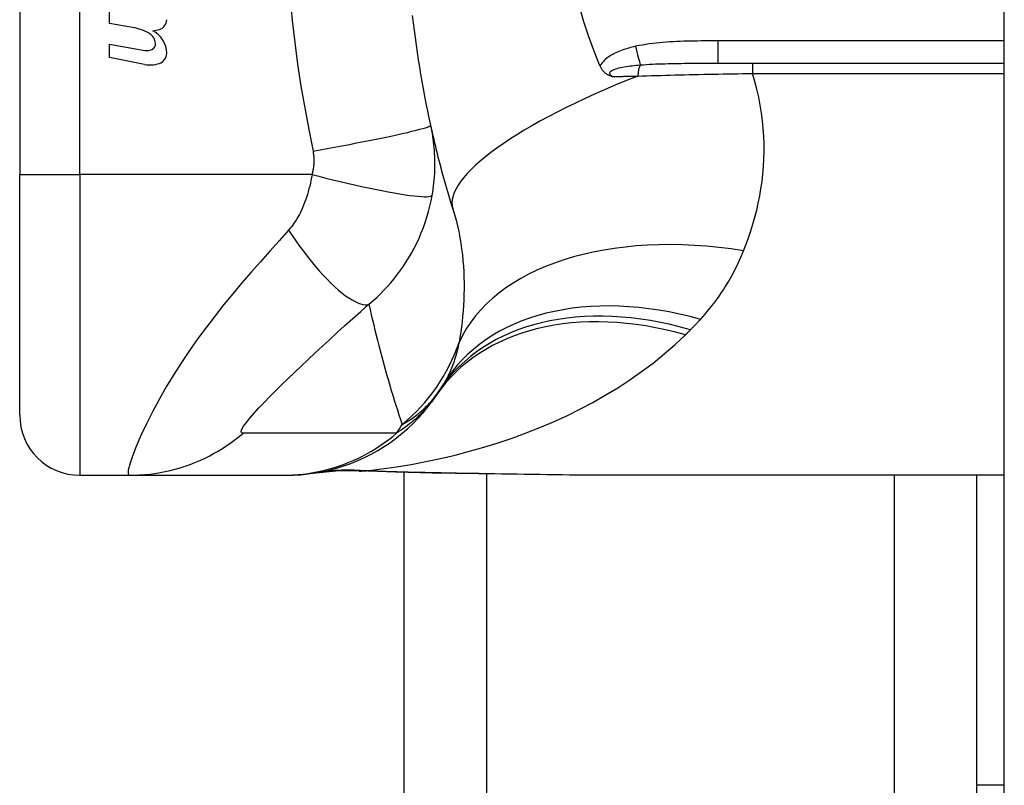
# Model space of a CAD drawing. Header units: inches. Extents: x 5 to 160, y 9 to 87.
# Tile 162 of 203: x 40.207 to 40.851, y 57.839 to 58.34. Entities that reach past the tile are written whole.
import ezdxf

# ---------------------------------------------------------------- set-up
doc = ezdxf.new("R2010")
doc.units = ezdxf.units.IN
doc.header["$MEASUREMENT"] = 0
doc.layers.add('Visible Edges(ANSI)', color=7, linetype='Continuous', lineweight=25)
doc.layers.add('Visible Tangent Edges(ANSI)', color=7, linetype='Continuous', lineweight=25)

msp = doc.modelspace()

# ---------------------------------------------------------------- linework, layer by layer
at = {"layer": 'Visible Edges(ANSI)'}
for p, q in [((40.8515, 21.03408), (40.8515, 62.51508)), ((40.20662, 58.61309), (40.20662, 58.23907)), ((40.26552, 58.33795), (40.26552, 58.34675)), ((40.28052, 58.33531), (40.26552, 58.33795)), ((40.26552, 58.32436), (40.28852, 58.3203)), ((40.26552, 58.31556), (40.26552, 58.32436)), ((40.28837, 58.31112), (40.26552, 58.31556)), ((40.6641, 58.3119), (40.8515, 58.3119)), ((40.20662, 58.08159), (40.20662, 58.23907)), ((40.24599, 58.04222), (40.27852, 58.04222)), ((40.27852, 58.04222), (40.37895, 58.04222)), ((40.37895, 58.04222), (40.38137, 58.04222)), ((40.4585, 42.15712), (40.4585, 58.04403)), ((40.8515, 58.04222), (40.59555, 58.04222)), ((40.8335, 57.83934), (40.8335, 58.04222)), ((40.8335, 57.71434), (40.8335, 57.83934)), ((40.8515, 57.83934), (40.8335, 57.83934))]:
    msp.add_line(p, q, dxfattribs=at)
at = {"layer": 'Visible Edges(ANSI)', "flags": 128}
for points in [[(40.47585, 58.27133), (40.47482, 58.27606), (40.47384, 58.28079), (40.47288, 58.28554), (40.47196, 58.29029), (40.47107, 58.29506), (40.47021, 58.29983), (40.46939, 58.30461), (40.46859, 58.3094), (40.46783, 58.31419), (40.4671, 58.31899), (40.46641, 58.3238), (40.46575, 58.32861), (40.46512, 58.33343), (40.46452, 58.33825), (40.46395, 58.34308)], [(40.58595, 58.3119), (40.58238, 58.32079), (40.57911, 58.32983), (40.57613, 58.33901), (40.57346, 58.34832)], [(40.58671, 58.31011), (40.58668, 58.31019), (40.58664, 58.31026), (40.58661, 58.31034), (40.58658, 58.31041), (40.58655, 58.31049), (40.58652, 58.31056), (40.58648, 58.31063), (40.58645, 58.31071), (40.58642, 58.31078), (40.58639, 58.31086), (40.58636, 58.31093), (40.58632, 58.31101), (40.58629, 58.31108), (40.58626, 58.31116), (40.58623, 58.31123), (40.5862, 58.31131), (40.58617, 58.31138), (40.58613, 58.31146), (40.5861, 58.31153), (40.58607, 58.31161), (40.58604, 58.31168), (40.58601, 58.31175), (40.58598, 58.31183), (40.58595, 58.3119)], [(40.59466, 58.30315), (40.59428, 58.30326), (40.5939, 58.30339), (40.59352, 58.30353), (40.59314, 58.30367), (40.59277, 58.30383), (40.59239, 58.304), (40.59202, 58.30418), (40.59165, 58.30438), (40.59128, 58.3046), (40.59091, 58.30484), (40.59054, 58.30509), (40.59018, 58.30537), (40.58982, 58.30568), (40.58947, 58.30601), (40.58913, 58.30636), (40.5888, 58.30672), (40.58848, 58.3071), (40.58818, 58.30749), (40.5879, 58.3079), (40.58763, 58.30832), (40.58738, 58.30875), (40.58714, 58.30919), (40.58692, 58.30965), (40.58671, 58.31011)], [(40.49031, 58.21658), (40.48963, 58.21878), (40.48895, 58.22099), (40.48828, 58.22321), (40.48762, 58.22544), (40.48697, 58.22767), (40.48632, 58.22991), (40.48568, 58.23215), (40.48505, 58.2344), (40.48442, 58.23666), (40.4838, 58.23892), (40.48319, 58.2412), (40.48258, 58.24347), (40.48198, 58.24576), (40.48139, 58.24805), (40.4808, 58.25035), (40.48022, 58.25265), (40.47965, 58.25496), (40.47909, 58.25728), (40.47853, 58.25961), (40.47798, 58.26194), (40.47743, 58.26428), (40.4769, 58.26662), (40.47637, 58.26898), (40.47585, 58.27133)], [(40.38137, 58.04222), (40.38602, 58.04231), (40.3907, 58.04259), (40.3954, 58.04306), (40.40011, 58.04372), (40.40483, 58.04457), (40.40954, 58.04563), (40.41422, 58.04688), (40.41887, 58.04833), (40.42347, 58.04998), (40.42801, 58.05182), (40.43247, 58.05385), (40.43685, 58.05606), (40.44114, 58.05846), (40.44532, 58.06103), (40.44938, 58.06377), (40.45332, 58.06666), (40.45712, 58.06971), (40.46077, 58.07289), (40.46427, 58.0762), (40.46762, 58.07964), (40.4708, 58.08318), (40.47382, 58.08682), (40.47666, 58.09055), (40.47933, 58.09435)], [(40.42887, 58.04502), (40.41369, 58.04497), (40.39858, 58.04348)], [(40.47697, 58.04368), (40.45267, 58.04418), (40.42887, 58.04502)], [(40.59555, 58.04222), (40.56654, 58.04236), (40.53704, 58.04272), (40.50715, 58.0432), (40.47697, 58.04368)]]:
    msp.add_lwpolyline(points, dxfattribs=at)
at = {"layer": 'Visible Edges(ANSI)'}
for centre, radius, start, end in [((40.29614, 58.34041), 0.00676, 286.9928, 359.47765), ((40.27558, 58.3047), 0.031, 58.55841, 80.82565), ((40.28725, 58.32406), 0.0084, 6.10268, 57.60833), ((40.29251, 58.35231), 0.0192, 273.6169, 286.9928), ((40.28653, 58.31844), 0.01637, 359.6788, 63.95078), ((40.29162, 58.32453), 0.004, 293.54875, 6.10268), ((40.28994, 58.32838), 0.0082, 259.9922, 293.54875), ((40.2959, 58.31839), 0.007, 288.47479, 359.6788), ((40.29203, 58.32996), 0.0192, 259, 288.47479), ((39.98682, 58.42608), 0.59381, 326.03787, 326.47918), ((40.38341, 58.16338), 0.11811, 326.47918, 328.69993), ((40.24599, 58.08159), 0.03937, 180, 270)]:
    msp.add_arc(centre, radius, start, end, dxfattribs=at)
at = {"layer": 'Visible Tangent Edges(ANSI)'}
for p, q in [((40.24599, 58.23907), (40.24599, 58.61309)), ((40.8515, 58.32648), (40.6641, 58.32648)), ((40.6641, 58.3119), (40.6641, 58.32648)), ((40.68654, 58.3119), (40.68654, 58.30516)), ((40.68654, 58.30516), (40.8515, 58.30516)), ((40.20662, 58.23907), (40.24599, 58.23907)), ((40.24599, 58.23907), (40.24599, 58.04222)), ((40.39807, 58.23907), (40.24599, 58.23907)), ((40.51235, 58.04311), (40.51235, 42.15804)), ((40.77965, 42.15894), (40.77965, 58.04222))]:
    msp.add_line(p, q, dxfattribs=at)
at = {"layer": 'Visible Tangent Edges(ANSI)', "flags": 128}
for points in [[(40.3837, 58.3541), (40.3851, 58.33976), (40.38676, 58.32544), (40.38867, 58.31116), (40.39085, 58.29691), (40.39328, 58.2827), (40.39598, 58.26854), (40.39873, 58.2544)], [(40.6641, 58.32648), (40.66184, 58.32648), (40.65958, 58.32648), (40.65732, 58.32647), (40.65506, 58.32645), (40.6528, 58.32643), (40.65054, 58.32641), (40.64828, 58.32637), (40.64602, 58.32633), (40.64376, 58.32627), (40.6415, 58.32621), (40.63924, 58.32613), (40.63699, 58.32603), (40.63473, 58.32592), (40.63247, 58.32579), (40.63021, 58.32564), (40.62795, 58.32546), (40.6257, 58.32527), (40.62344, 58.32504), (40.62119, 58.32479), (40.61895, 58.3245), (40.61671, 58.32417), (40.61448, 58.3238), (40.61226, 58.32339), (40.61004, 58.32293)], [(40.61004, 58.32293), (40.60894, 58.32268), (40.60783, 58.32241), (40.60673, 58.32213), (40.60562, 58.32183), (40.60452, 58.32151), (40.60343, 58.32118), (40.60234, 58.32082), (40.60126, 58.32044), (40.60019, 58.32004), (40.59913, 58.31962), (40.59808, 58.31917), (40.59705, 58.3187), (40.59603, 58.3182), (40.59503, 58.31766), (40.59405, 58.3171), (40.59309, 58.3165), (40.59215, 58.31586), (40.59124, 58.31518), (40.59036, 58.31446), (40.58951, 58.31368), (40.58872, 58.31286), (40.58798, 58.312), (40.58731, 58.31108), (40.58671, 58.31011)], [(40.59466, 58.30315), (40.59405, 58.30362), (40.59357, 58.30411), (40.59326, 58.30462), (40.59313, 58.30513), (40.59319, 58.30564), (40.59346, 58.30614), (40.59389, 58.30661), (40.59449, 58.30705), (40.59522, 58.30746), (40.59607, 58.30784), (40.59701, 58.30819), (40.59802, 58.30851), (40.59909, 58.30879), (40.60021, 58.30906), (40.60138, 58.3093), (40.60258, 58.30952), (40.60382, 58.30973), (40.60509, 58.30992), (40.60639, 58.31009), (40.60772, 58.31026), (40.60906, 58.3104), (40.61042, 58.31054), (40.6118, 58.31067), (40.61318, 58.31078)], [(40.61318, 58.31078), (40.61513, 58.31093), (40.6171, 58.31106), (40.6191, 58.31117), (40.62111, 58.31128), (40.62315, 58.31137), (40.6252, 58.31145), (40.62726, 58.31152), (40.62934, 58.31158), (40.63144, 58.31164), (40.63354, 58.31169), (40.63566, 58.31173), (40.63779, 58.31176), (40.63993, 58.31179), (40.64208, 58.31182), (40.64424, 58.31184), (40.64641, 58.31186), (40.6486, 58.31187), (40.65079, 58.31188), (40.65299, 58.31189), (40.6552, 58.3119), (40.65741, 58.3119), (40.65964, 58.3119), (40.66187, 58.3119), (40.6641, 58.3119)], [(40.6114, 58.30349), (40.6144, 58.30359), (40.61741, 58.30368), (40.62044, 58.30377), (40.62349, 58.30386), (40.62654, 58.30395), (40.62962, 58.30404), (40.6327, 58.30412), (40.6358, 58.3042), (40.63891, 58.30428), (40.64202, 58.30435), (40.64515, 58.30443), (40.64829, 58.3045), (40.65144, 58.30456), (40.6546, 58.30463), (40.65777, 58.30469), (40.66094, 58.30475), (40.66413, 58.30481), (40.66732, 58.30487), (40.67052, 58.30492), (40.67372, 58.30498), (40.67692, 58.30503), (40.68013, 58.30507), (40.68334, 58.30512), (40.68654, 58.30516)], [(40.68074, 58.18906), (40.68241, 58.19336), (40.684, 58.19771), (40.68549, 58.20212), (40.68687, 58.2066), (40.68815, 58.21112), (40.68933, 58.21571), (40.69038, 58.22034), (40.69132, 58.22502), (40.69213, 58.22975), (40.69281, 58.23453), (40.69336, 58.23935), (40.69378, 58.24421), (40.69405, 58.24911), (40.69418, 58.25405), (40.69416, 58.25903), (40.69399, 58.26404), (40.69365, 58.26909), (40.69316, 58.27418), (40.69249, 58.2793), (40.69166, 58.28445), (40.69065, 58.28961), (40.68946, 58.29479), (40.68809, 58.29998), (40.68654, 58.30516)], [(40.59466, 58.30315), (40.59535, 58.30316), (40.59604, 58.30317), (40.59673, 58.30319), (40.59742, 58.3032), (40.59811, 58.30322), (40.5988, 58.30323), (40.5995, 58.30324), (40.60019, 58.30326), (40.60089, 58.30327), (40.60158, 58.30329), (40.60228, 58.3033), (40.60298, 58.30331), (40.60367, 58.30333), (40.60437, 58.30334), (40.60507, 58.30336), (40.60577, 58.30337), (40.60648, 58.30339), (40.60718, 58.3034), (40.60788, 58.30342), (40.60858, 58.30343), (40.60929, 58.30344), (40.60999, 58.30346), (40.6107, 58.30347), (40.6114, 58.30349)], [(40.39873, 58.2544), (40.40336, 58.25522), (40.40808, 58.25607), (40.41287, 58.25695), (40.41769, 58.25784), (40.42252, 58.25875), (40.42731, 58.25967), (40.43205, 58.26059), (40.43669, 58.26151), (40.44119, 58.26243), (40.44552, 58.26332), (40.44965, 58.26419), (40.45354, 58.26504), (40.45717, 58.26585), (40.46051, 58.26661), (40.46354, 58.26733), (40.46625, 58.26801), (40.46861, 58.26862), (40.47064, 58.26918), (40.47232, 58.26969), (40.47366, 58.27013), (40.47467, 58.27052), (40.47536, 58.27085), (40.47575, 58.27112), (40.47585, 58.27133)], [(40.47677, 58.22533), (40.47712, 58.22741), (40.47743, 58.22947), (40.4777, 58.23152), (40.47793, 58.23354), (40.47813, 58.23556), (40.47829, 58.23758), (40.47842, 58.23962), (40.47851, 58.24162), (40.47857, 58.24356), (40.47859, 58.24548), (40.47858, 58.24738), (40.47855, 58.24927), (40.47848, 58.25114), (40.47838, 58.253), (40.47826, 58.25486), (40.47811, 58.25672), (40.47792, 58.25857), (40.47771, 58.26041), (40.47747, 58.26225), (40.4772, 58.26408), (40.4769, 58.26591), (40.47658, 58.26772), (40.47623, 58.26953), (40.47585, 58.27133)], [(40.39873, 58.2544), (40.39883, 58.25379), (40.39892, 58.25317), (40.399, 58.25256), (40.39907, 58.25194), (40.39913, 58.25132), (40.39918, 58.2507), (40.39922, 58.25008), (40.39924, 58.24945), (40.39926, 58.24883), (40.39926, 58.2482), (40.39925, 58.24758), (40.39923, 58.24695), (40.3992, 58.24632), (40.39916, 58.24569), (40.39911, 58.24505), (40.39904, 58.2444), (40.39897, 58.24375), (40.39888, 58.24307), (40.39877, 58.24241), (40.39866, 58.24174), (40.39853, 58.24108), (40.39839, 58.24041), (40.39823, 58.23974), (40.39807, 58.23907)], [(40.39807, 58.23907), (40.39775, 58.23715), (40.39739, 58.23523), (40.397, 58.23333), (40.39657, 58.23144), (40.3961, 58.22957), (40.3956, 58.22772), (40.39506, 58.2259), (40.39449, 58.2241), (40.39389, 58.22235), (40.39326, 58.22063), (40.39258, 58.21891), (40.39187, 58.21721), (40.39116, 58.21565), (40.39048, 58.21426), (40.38978, 58.21293), (40.38907, 58.21165), (40.38834, 58.2104), (40.38759, 58.20918), (40.38682, 58.208), (40.38603, 58.20685), (40.38522, 58.20574), (40.38439, 58.20466), (40.38353, 58.20361), (40.38266, 58.20261)], [(40.39807, 58.23907), (40.40256, 58.23791), (40.40715, 58.23675), (40.4118, 58.2356), (40.41649, 58.23447), (40.42119, 58.23336), (40.42588, 58.23229), (40.43052, 58.23125), (40.43508, 58.23027), (40.43953, 58.22935), (40.44383, 58.22849), (40.44796, 58.22771), (40.45188, 58.227), (40.45557, 58.22638), (40.459, 58.22584), (40.46215, 58.2254), (40.46501, 58.22505), (40.46757, 58.22479), (40.46981, 58.22462), (40.47173, 58.22454), (40.47334, 58.22454), (40.47464, 58.22463), (40.47564, 58.22479), (40.47634, 58.22503), (40.47677, 58.22533)], [(40.43534, 58.15409), (40.43794, 58.15631), (40.44045, 58.15859), (40.44287, 58.16091), (40.44521, 58.16327), (40.44746, 58.16569), (40.44963, 58.16814), (40.45172, 58.17064), (40.45373, 58.17319), (40.45567, 58.17579), (40.45755, 58.17844), (40.45938, 58.18119), (40.46129, 58.18424), (40.46321, 58.18753), (40.465, 58.19083), (40.46666, 58.19413), (40.46821, 58.19747), (40.46967, 58.20086), (40.47101, 58.20429), (40.47225, 58.20775), (40.47337, 58.21123), (40.47439, 58.21474), (40.4753, 58.21827), (40.47609, 58.2218), (40.47677, 58.22533)], [(40.49031, 58.21658), (40.4914, 58.21289), (40.4924, 58.20917), (40.49332, 58.20543), (40.49413, 58.20166), (40.49486, 58.19789), (40.49551, 58.19411), (40.49606, 58.19032), (40.49653, 58.18654), (40.49691, 58.18277), (40.49721, 58.17902), (40.49744, 58.17529), (40.49758, 58.17158), (40.49766, 58.16788), (40.49766, 58.16421), (40.4976, 58.16056), (40.49747, 58.15694), (40.49727, 58.15334), (40.49702, 58.14977), (40.4967, 58.14623), (40.49633, 58.14272), (40.49591, 58.13925), (40.49544, 58.13581), (40.49492, 58.13242), (40.49435, 58.12907)], [(40.38266, 58.20261), (40.37651, 58.19573), (40.37034, 58.18881), (40.36424, 58.18192), (40.3582, 58.17504), (40.35221, 58.1681), (40.34627, 58.16105), (40.3404, 58.1539), (40.33461, 58.14662), (40.32893, 58.1392), (40.32336, 58.13164), (40.31792, 58.12393), (40.31263, 58.11607), (40.30752, 58.10808), (40.30262, 58.10001), (40.29796, 58.09189), (40.29359, 58.08381), (40.28957, 58.07588), (40.28598, 58.06826), (40.2829, 58.06116), (40.28044, 58.05481), (40.27869, 58.0495), (40.27776, 58.04551), (40.2777, 58.04305), (40.27852, 58.04222)], [(40.38266, 58.20261), (40.38501, 58.19912), (40.38743, 58.19566), (40.38991, 58.19222), (40.39244, 58.18883), (40.395, 58.18551), (40.39759, 58.18227), (40.40019, 58.17913), (40.4028, 58.17612), (40.4054, 58.17325), (40.40797, 58.17053), (40.41051, 58.16798), (40.41299, 58.16562), (40.41542, 58.16346), (40.41777, 58.1615), (40.42003, 58.15976), (40.42221, 58.15825), (40.42427, 58.15696), (40.42623, 58.15589), (40.42806, 58.15505), (40.42978, 58.15444), (40.43136, 58.15404), (40.43282, 58.15386), (40.43414, 58.15387), (40.43534, 58.15409)], [(40.65253, 58.14427), (40.65405, 58.14594), (40.65554, 58.14764), (40.65699, 58.14935), (40.65842, 58.15109), (40.65982, 58.15283), (40.66119, 58.1546), (40.66252, 58.15638), (40.66383, 58.15818), (40.66511, 58.15999), (40.66635, 58.16183), (40.66757, 58.16367), (40.66875, 58.16553), (40.66991, 58.16741), (40.67104, 58.1693), (40.67214, 58.17121), (40.67321, 58.17314), (40.67425, 58.17508), (40.67526, 58.17703), (40.67624, 58.179), (40.6772, 58.18098), (40.67812, 58.18298), (40.67902, 58.185), (40.67989, 58.18702), (40.68074, 58.18906)], [(40.35299, 58.06976), (40.35195, 58.07001), (40.35166, 58.07088), (40.35212, 58.07235), (40.35329, 58.07437), (40.35509, 58.07685), (40.3574, 58.0797), (40.36015, 58.08286), (40.36325, 58.08625), (40.36665, 58.08983), (40.37028, 58.09356), (40.3741, 58.09741), (40.37811, 58.10137), (40.38226, 58.10541), (40.38654, 58.10954), (40.39095, 58.11373), (40.39547, 58.11799), (40.4001, 58.12231), (40.40484, 58.1267), (40.40967, 58.13113), (40.4146, 58.13561), (40.41962, 58.14014), (40.42476, 58.14474), (40.43002, 58.14941), (40.43534, 58.15409)], [(40.43534, 58.15409), (40.4361, 58.15069), (40.43687, 58.14731), (40.43766, 58.14393), (40.43846, 58.14057), (40.43927, 58.13722), (40.44009, 58.13387), (40.44093, 58.13054), (40.44178, 58.12722), (40.44264, 58.12391), (40.44352, 58.12061), (40.4444, 58.11732), (40.4453, 58.11404), (40.44622, 58.11077), (40.44714, 58.1075), (40.44808, 58.10425), (40.44903, 58.10101), (40.44999, 58.09778), (40.45097, 58.09456), (40.45196, 58.09136), (40.45296, 58.08816), (40.45397, 58.08497), (40.45499, 58.08179), (40.45603, 58.07862), (40.45708, 58.07546)], [(40.64598, 58.13745), (40.64626, 58.13773), (40.64654, 58.13801), (40.64682, 58.13829), (40.6471, 58.13857), (40.64737, 58.13885), (40.64765, 58.13913), (40.64792, 58.13941), (40.6482, 58.1397), (40.64847, 58.13998), (40.64875, 58.14026), (40.64902, 58.14054), (40.64929, 58.14083), (40.64957, 58.14111), (40.64984, 58.1414), (40.65011, 58.14168), (40.65038, 58.14197), (40.65065, 58.14225), (40.65092, 58.14254), (40.65119, 58.14283), (40.65146, 58.14311), (40.65173, 58.1434), (40.65199, 58.14369), (40.65226, 58.14398), (40.65253, 58.14427)], [(40.6426, 58.13411), (40.64274, 58.13425), (40.64288, 58.13438), (40.64302, 58.13452), (40.64317, 58.13466), (40.64331, 58.1348), (40.64345, 58.13494), (40.64359, 58.13508), (40.64373, 58.13522), (40.64387, 58.13536), (40.64401, 58.1355), (40.64415, 58.13563), (40.64429, 58.13577), (40.64443, 58.13591), (40.64458, 58.13605), (40.64472, 58.13619), (40.64486, 58.13633), (40.645, 58.13647), (40.64514, 58.13661), (40.64528, 58.13675), (40.64542, 58.13689), (40.64556, 58.13703), (40.6457, 58.13717), (40.64584, 58.13731), (40.64598, 58.13745)], [(40.43393, 58.04514), (40.44366, 58.04633), (40.45337, 58.04773), (40.46304, 58.04934), (40.47268, 58.05116), (40.48228, 58.05319), (40.49181, 58.05544), (40.50128, 58.0579), (40.51067, 58.06057), (40.51998, 58.06346), (40.52919, 58.06657), (40.53829, 58.0699), (40.54728, 58.07344), (40.55615, 58.07721), (40.56488, 58.08121), (40.57347, 58.08542), (40.5819, 58.08987), (40.59018, 58.09455), (40.5983, 58.09947), (40.60623, 58.10463), (40.61397, 58.11004), (40.6215, 58.11569), (40.62879, 58.12159), (40.63583, 58.12772), (40.6426, 58.13411)], [(40.49435, 58.12907), (40.49409, 58.12777), (40.4938, 58.12648), (40.49351, 58.12521), (40.4932, 58.12396), (40.49288, 58.12272), (40.49255, 58.12149), (40.49221, 58.12028), (40.49185, 58.11908), (40.49148, 58.1179), (40.49109, 58.11674), (40.4907, 58.11559), (40.49028, 58.11446), (40.48986, 58.11334), (40.48942, 58.11223), (40.48897, 58.11114), (40.48851, 58.11007), (40.48803, 58.10901), (40.48754, 58.10797), (40.48704, 58.10694), (40.48652, 58.10592), (40.48599, 58.10492), (40.48545, 58.10394), (40.4849, 58.10297), (40.48433, 58.10202)], [(40.45708, 58.07546), (40.45818, 58.07606), (40.45928, 58.07669), (40.46038, 58.07735), (40.46147, 58.07803), (40.46256, 58.07874), (40.46364, 58.07947), (40.46472, 58.08023), (40.46579, 58.08102), (40.46685, 58.08183), (40.46791, 58.08268), (40.46897, 58.08356), (40.47001, 58.08447), (40.47105, 58.08541), (40.47208, 58.08638), (40.47311, 58.08738), (40.47412, 58.08842), (40.47513, 58.0895), (40.47613, 58.09061), (40.47711, 58.09176), (40.47809, 58.09296), (40.47905, 58.09419), (40.48001, 58.09547), (40.48095, 58.09679), (40.48187, 58.09815)], [(40.47933, 58.09435), (40.47861, 58.09329), (40.47786, 58.09224), (40.47708, 58.09119), (40.47628, 58.09014), (40.47545, 58.0891), (40.47459, 58.08806), (40.47371, 58.08702), (40.47279, 58.08599), (40.47185, 58.08495), (40.47088, 58.08392), (40.46988, 58.0829), (40.46884, 58.08187), (40.46777, 58.08085), (40.46667, 58.07983), (40.46553, 58.07881), (40.46435, 58.0778), (40.46314, 58.07679), (40.46189, 58.07578), (40.4606, 58.07477), (40.45927, 58.07377), (40.45789, 58.07277), (40.45648, 58.07177), (40.45501, 58.07078), (40.4535, 58.06979)], [(40.27852, 58.04222), (40.28184, 58.04227), (40.28517, 58.04241), (40.2885, 58.04266), (40.29184, 58.043), (40.29518, 58.04344), (40.29852, 58.04398), (40.30184, 58.04462), (40.30516, 58.04536), (40.30845, 58.0462), (40.31172, 58.04714), (40.31497, 58.04818), (40.31819, 58.04932), (40.32137, 58.05055), (40.32451, 58.05187), (40.32761, 58.05329), (40.33066, 58.05479), (40.33366, 58.05639), (40.33661, 58.05807), (40.3395, 58.05983), (40.34233, 58.06167), (40.3451, 58.06358), (40.3478, 58.06557), (40.35043, 58.06763), (40.35299, 58.06976)], [(40.4535, 58.06979), (40.4493, 58.06979), (40.4451, 58.06979), (40.44092, 58.06979), (40.43674, 58.06979), (40.43255, 58.06979), (40.42837, 58.06979), (40.42418, 58.06979), (40.42, 58.06979), (40.41581, 58.06979), (40.41163, 58.06979), (40.40744, 58.06979), (40.40325, 58.06979), (40.39907, 58.06979), (40.39488, 58.06979), (40.3907, 58.06979), (40.38651, 58.06979), (40.38233, 58.06979), (40.37814, 58.06979), (40.37396, 58.06979), (40.36977, 58.06979), (40.36558, 58.06979), (40.36139, 58.06979), (40.35722, 58.0698), (40.35299, 58.06976)], [(40.37895, 58.04222), (40.38226, 58.04227), (40.38559, 58.04241), (40.38892, 58.04266), (40.39226, 58.043), (40.3956, 58.04344), (40.39893, 58.04398), (40.40226, 58.04462), (40.40557, 58.04537), (40.40887, 58.04621), (40.41214, 58.04715), (40.41539, 58.04819), (40.41861, 58.04933), (40.4218, 58.05056), (40.42494, 58.05188), (40.42805, 58.0533), (40.43111, 58.05481), (40.43412, 58.0564), (40.43707, 58.05808), (40.43997, 58.05985), (40.44281, 58.06169), (40.44558, 58.06361), (40.44829, 58.0656), (40.45093, 58.06766), (40.4535, 58.06979)], [(40.42887, 58.04502), (40.42896, 58.04502), (40.42905, 58.04501), (40.42913, 58.04501), (40.42922, 58.04501), (40.42931, 58.04501), (40.42939, 58.04501), (40.42948, 58.045), (40.42957, 58.045), (40.42966, 58.045), (40.42974, 58.045), (40.42983, 58.045), (40.42992, 58.045), (40.43, 58.045), (40.43009, 58.04501), (40.43018, 58.04501), (40.43027, 58.04501), (40.43035, 58.04501), (40.43044, 58.04502), (40.43053, 58.04502), (40.43061, 58.04502), (40.4307, 58.04503), (40.43079, 58.04503), (40.43087, 58.04504), (40.43096, 58.04504)], [(40.43096, 58.04504), (40.43103, 58.04505), (40.4311, 58.04505), (40.43118, 58.04505), (40.43126, 58.04506), (40.43135, 58.04506), (40.43144, 58.04507), (40.43154, 58.04507), (40.43165, 58.04507), (40.43175, 58.04508), (40.43187, 58.04508), (40.43199, 58.04509), (40.43211, 58.04509), (40.43224, 58.04509), (40.43237, 58.0451), (40.43251, 58.0451), (40.43265, 58.04511), (40.43279, 58.04511), (40.43295, 58.04511), (40.4331, 58.04512), (40.43326, 58.04512), (40.43342, 58.04513), (40.43359, 58.04513), (40.43376, 58.04513), (40.43393, 58.04514)], [(40.47756, 58.04384), (40.47571, 58.04387), (40.47386, 58.04391), (40.47202, 58.04394), (40.47017, 58.04398), (40.46833, 58.04402), (40.4665, 58.04406), (40.46466, 58.0441), (40.46283, 58.04414), (40.461, 58.04419), (40.45917, 58.04424), (40.45735, 58.04428), (40.45552, 58.04434), (40.45371, 58.04439), (40.45189, 58.04445), (40.45008, 58.0445), (40.44827, 58.04457), (40.44647, 58.04463), (40.44466, 58.04469), (40.44287, 58.04476), (40.44107, 58.04483), (40.43928, 58.0449), (40.4375, 58.04498), (40.43571, 58.04506), (40.43393, 58.04514)], [(40.47697, 58.04368), (40.477, 58.04368), (40.47702, 58.04368), (40.47705, 58.04368), (40.47707, 58.04368), (40.4771, 58.04369), (40.47712, 58.04369), (40.47715, 58.04369), (40.47717, 58.0437), (40.4772, 58.0437), (40.47722, 58.04371), (40.47725, 58.04371), (40.47727, 58.04372), (40.4773, 58.04373), (40.47732, 58.04373), (40.47734, 58.04374), (40.47737, 58.04375), (40.47739, 58.04376), (40.47742, 58.04377), (40.47744, 58.04378), (40.47747, 58.04379), (40.47749, 58.0438), (40.47751, 58.04382), (40.47754, 58.04383), (40.47756, 58.04384)], [(40.59555, 58.04222), (40.59078, 58.04222), (40.58599, 58.04224), (40.58119, 58.04226), (40.57637, 58.0423), (40.57154, 58.04234), (40.56669, 58.04239), (40.56184, 58.04244), (40.55696, 58.0425), (40.55208, 58.04257), (40.54718, 58.04264), (40.54228, 58.04271), (40.53736, 58.04279), (40.53243, 58.04287), (40.52748, 58.04296), (40.52253, 58.04305), (40.51757, 58.04313), (40.5126, 58.04322), (40.50762, 58.04331), (40.50264, 58.0434), (40.49764, 58.04349), (40.49263, 58.04358), (40.48762, 58.04367), (40.48259, 58.04376), (40.47756, 58.04384)]]:
    msp.add_lwpolyline(points, dxfattribs=at)
at = {"layer": 'Visible Tangent Edges(ANSI)'}
msp.add_arc((40.08623, 58.30536), 0.43633, 327.32435, 328.20432, dxfattribs=at)
for centre, major_axis, ratio, start_param, end_param in [((40.61004, 58.32822), (-0.00402, 0.01927), 0.056853, 1.836987, 2.689915), ((40.61475, 58.30206), (0, -0.00984), 0.343453, 3.624092, 4.566988), ((40.6783, 58.27497), (-0.18799, -0.05839), 0.249251, 4.997807, 6.283185), ((40.68074, 58.06752), (-0.19017, 0.05083), 0.604241, 4.872507, 6.187736), ((40.65253, 57.99975), (-0.1682, 0.10227), 0.678602, 5.103708, 6.283185), ((40.64598, 57.98944), (-0.16411, 0.10871), 0.689059, 5.140584, 6.283185), ((40.6426, 57.98438), (-0.16327, 0.10997), 0.696909, 5.151259, 6.283185), ((40.38252, 58.166), (-0.11201, -0.03746), 0.992002, 1.934247, 2.496049), ((40.43393, 57.84979), (-0.03285, 0.19409), 0.802573, 6.07533, 6.283185), ((40.42725, 57.84873), (-0.02867, 0.19475), 0.91694, 6.10346, 6.283185)]:
    msp.add_ellipse(centre, major_axis=major_axis, ratio=ratio, start_param=start_param, end_param=end_param, dxfattribs=at)

doc.saveas('drawing.dxf')
